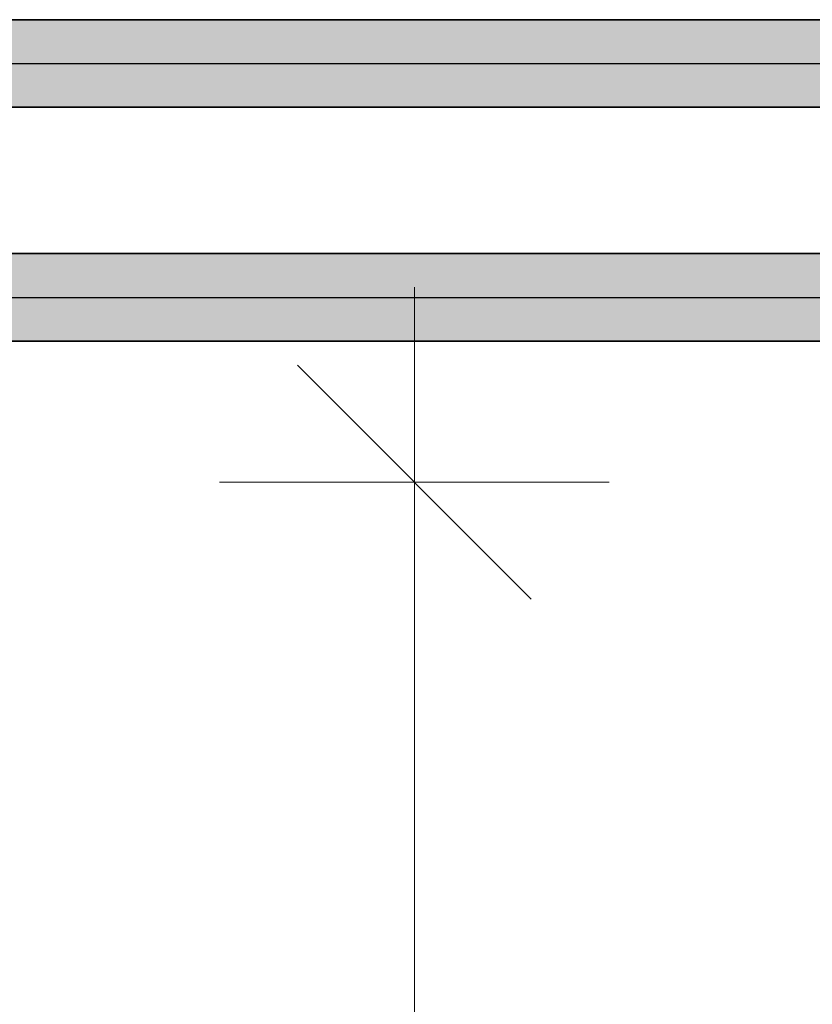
# Model space of a CAD drawing. Extents: x -459 to 541, y -543 to 550.
# Tile 246 of 256: x -95.15 to -89.05, y 364.92 to 372.5. Entities that reach past the tile are written whole.
import ezdxf
from ezdxf.lldxf.tags import DXFTag

# ---------------------------------------------------------------- set-up
doc = ezdxf.new("R2010")
doc.units = 0
doc.layers.get('0').update_dxf_attribs({"lineweight": 35})
doc.layers.add('5_UG-TEXT-MASS', color=7, linetype='Continuous', lineweight=25)
doc.layers.add('Rohrleitung', color=1, linetype='Continuous', lineweight=35, true_color=0xff0000)
doc.layers.add('Rohrleitung-Shading', color=1, linetype='Continuous', lineweight=35, true_color=0xff0000)
tags = doc.linetypes.add('STRICHPUNKT2', pattern=[12.7, 6.35, -3.175, 0, -3.175]).pattern_tags.tags
tags[10:11] = [DXFTag(74, 4), DXFTag(75, 0), DXFTag(340, '0'), DXFTag(46, 0.0), DXFTag(50, 0.0), DXFTag(44, 0.0), DXFTag(45, 0.0)]
tags[8:9] = [DXFTag(74, 4), DXFTag(75, 0), DXFTag(340, '0'), DXFTag(46, 0.0), DXFTag(50, 0.0), DXFTag(44, 0.0), DXFTag(45, 0.0)]
tags[6:7] = [DXFTag(74, 4), DXFTag(75, 0), DXFTag(340, '0'), DXFTag(46, 0.0), DXFTag(50, 0.0), DXFTag(44, 0.0), DXFTag(45, 0.0)]
tags[4:5] = [DXFTag(74, 4), DXFTag(75, 0), DXFTag(340, '0'), DXFTag(46, 0.0), DXFTag(50, 0.0), DXFTag(44, 0.0), DXFTag(45, 0.0)]

# ---------------------------------------------------------------- blocks, each defined once
blk = doc.blocks.new('Shading-A07ALAON1N', base_point=(-97.0987, 372.1635))
at = {"layer": 'Rohrleitung-Shading', "color": 12, "true_color": 0xd90000}
for points in [[(-97.0987, 372.1635), (-83.2552, 372.1635), (-97.2859, 372.5005), (-83.2552, 372.5005)], [(-97.1907, 371.8264), (-83.2552, 371.8264), (-97.0987, 372.1635), (-83.2552, 372.1635)]]:
    blk.add_solid(points, dxfattribs=at)
blk = doc.blocks.new('Shading-A07ALAOP1N', base_point=(-96.8444, 370.3634))
at = {"layer": 'Rohrleitung-Shading', "color": 12, "true_color": 0xd90000}
for points in [[(-96.8444, 370.3634), (-81.4552, 370.3634), (-97.0316, 370.7004), (-81.4552, 370.7004)], [(-96.9364, 370.0265), (-81.4552, 370.0265), (-96.8444, 370.3634), (-81.4552, 370.3634)]]:
    blk.add_solid(points, dxfattribs=at)
blk = doc.blocks.new('Referenz-A07ALAR41N', base_point=(-170.8075, 0))
at = {"layer": '5_UG-TEXT-MASS', "color": 0, "lineweight": 13}
for p, q in [((-92.1132, 368.9422), (-92.1132, 370.4423)), ((-91.2132, 368.0422), (-93.0132, 369.8422)), ((-92.1132, 368.9422), (-93.6131, 368.9422)), ((-92.1132, 368.9422), (-90.6131, 368.9422)), ((-92.1132, 346.9823), (-92.1132, 368.9422))]:
    blk.add_line(p, q, dxfattribs=at)
blk = doc.blocks.new('Stahlrohr nach DIN 2448-A07ALBWU1N', base_point=(-97.2873, 371.8264))
at = {"color": 0, "linetype": 'ByBlock', "lineweight": -2, "ltscale": 0.35}
for p, q in [((-83.2552, 372.5004), (-97.2873, 372.5004)), ((-97.2873, 371.8264), (-83.2552, 371.8264))]:
    blk.add_line(p, q, dxfattribs=at)
at = {"color": 0, "linetype": 'STRICHPUNKT2', "lineweight": 25, "ltscale": 0.25}
blk.add_line((-97.2873, 372.1634), (-83.2552, 372.1634), dxfattribs=at)
blk = doc.blocks.new('Stahlrohr nach DIN 2448-A07ALBWW1N', base_point=(-97.2873, 370.0265))
at = {"color": 0, "linetype": 'ByBlock', "lineweight": -2, "ltscale": 0.35}
for p, q in [((-81.4552, 370.7004), (-97.2873, 370.7004)), ((-97.2873, 370.0264), (-81.4552, 370.0264))]:
    blk.add_line(p, q, dxfattribs=at)
at = {"color": 0, "linetype": 'STRICHPUNKT2', "lineweight": 25, "ltscale": 0.25}
blk.add_line((-97.2873, 370.3634), (-81.4552, 370.3634), dxfattribs=at)

msp = doc.modelspace()

# ---------------------------------------------------------------- block references
at = {"color": 251, "lineweight": 25, "ltscale": 0.25, "true_color": 0x585858}
msp.add_blockref('Referenz-A07ALAR41N', (-170.8075, 0), dxfattribs=at)
at = {"layer": 'Rohrleitung'}
for name, p in [('Shading-A07ALAON1N', (-97.0987, 372.1635)), ('Shading-A07ALAOP1N', (-96.8444, 370.3634))]:
    msp.add_blockref(name, p, dxfattribs=at)
at = {"layer": 'Rohrleitung', "ltscale": 0.35}
for name, p in [('Stahlrohr nach DIN 2448-A07ALBWU1N', (-97.2873, 371.8264)), ('Stahlrohr nach DIN 2448-A07ALBWW1N', (-97.2873, 370.0265))]:
    msp.add_blockref(name, p, dxfattribs=at)

doc.saveas('drawing.dxf')
